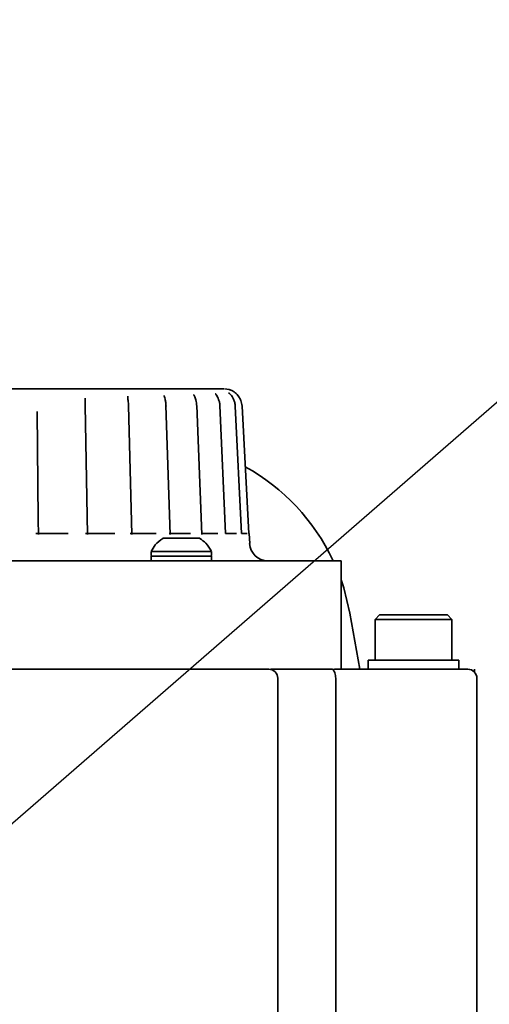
# Model space of a CAD drawing. Header units: millimetres. Extents: x 7702 to 16913, y -3294 to 4428.
# Tile 18 of 88: x 10671 to 10723, y -4 to 105. Entities that reach past the tile are written whole.
import ezdxf

# ---------------------------------------------------------------- set-up
doc = ezdxf.new("R2010")
doc.units = ezdxf.units.MM
doc.header["$LTSCALE"] = 6
doc.header["$PDSIZE"] = -1
doc.layers.add('标注层', color=150, linetype='Continuous')
doc.layers.add('粗实线层', color=7, linetype='Continuous', lineweight=35)
doc.dimstyles.new('ISO-25', dxfattribs={"dimtxt": 40, "dimasz": 30, "dimexe": 10, "dimexo": 0.625, "dimtad": 1, "dimtoh": 1, "dimdec": 1, "dimtxsty": 'Standard', "dimcen": 2.5, "dimclrd": 1, "dimclre": 1, "dimclrt": 4, "dimadec": 0, "dimazin": 0, "dimtfac": 1, "dimtdec": 1, "dimtmove": 0, "dimatfit": 3, "dimfxl": 1, "dimarcsym": 0})

# ---------------------------------------------------------------- blocks, each defined once
blk = doc.blocks.new('*D31')
at = {"layer": 'Defpoints', "color": 0, "transparency": 16777216}
for p in [(12209.09, 290.79), (10506.46, -126.39)]:
    blk.add_point(p, dxfattribs=at)
at = {"layer": '标注层', "color": 1, "lineweight": -2, "transparency": 16777216}
blk.add_line((11413.82, 95.93), (12179.95, 283.65), dxfattribs=at)
at = {"layer": '标注层', "color": 1, "transparency": 16777216}
blk.add_solid([(12178.76, 288.51), (12181.14, 278.8), (12209.09, 290.79)], dxfattribs=at)
at = {"layer": '标注层', "color": 4, "transparency": 16777216, "insert": (11404.76, 135.54), "char_height": 40, "attachment_point": 1, "rotation": 13.7674}
blk.add_mtext('R1753', dxfattribs=at)
blk = doc.blocks.new('*D32')
at = {"layer": 'Defpoints', "color": 0, "transparency": 16777216}
for p in [(10812.7, 140.17), (10506.46, -126.39)]:
    blk.add_point(p, dxfattribs=at)
at = {"layer": '标注层', "color": 1, "lineweight": -2, "transparency": 16777216}
for p, q in [((10938.41, 249.59), (10835.33, 159.87)), ((11048.75, 249.59), (10938.41, 249.59)), ((10506.46, -126.39), (10812.7, 140.17))]:
    blk.add_line(p, q, dxfattribs=at)
at = {"layer": '标注层', "color": 1, "transparency": 16777216}
blk.add_solid([(10832.04, 163.64), (10838.61, 156.09), (10812.7, 140.17)], dxfattribs=at)
at = {"layer": '标注层', "color": 4, "transparency": 16777216, "insert": (10939.03, 290.21), "char_height": 40, "attachment_point": 1}
blk.add_mtext('R406', dxfattribs=at)
blk = doc.blocks.new('*D33')
at = {"layer": 'Defpoints', "color": 0, "transparency": 16777216}
for p in [(10769.83, 274.04), (8780.09, 178.02), (10106.62, -55.89), (8477.05, -126.39), (12376.05, -126.39)]:
    blk.add_point(p, dxfattribs=at)
at = {"layer": '标注层', "color": 1, "lineweight": -2, "transparency": 16777216}
blk.add_arc((10506.46, -126.39), 479.28, 3.587, 166.413, dxfattribs=at)
at = {"layer": '标注层', "color": 1, "transparency": 16777216}
for points in [[(10045.48, -14.82), (10035.7, -12.77), (10034.46, -43.16)], [(10989.8, -96.25), (10979.8, -96.56), (10985.74, -126.39)]]:
    blk.add_solid(points, dxfattribs=at)
at = {"layer": '标注层', "color": 4, "transparency": 16777216, "insert": (10453.55, 393.23), "char_height": 40, "attachment_point": 1, "rotation": 0.314}
blk.add_mtext('{\\C3;170°}', dxfattribs=at)

msp = doc.modelspace()

# ---------------------------------------------------------------- linework, layer by layer
at = {"color": 7, "linetype": 'Continuous', "lineweight": 35}
for p, q in [((10682.89, 63.32), (10682.89, 63.13)), ((10694.09, 64.03), (10693.56, 64.11)), ((10678.44, 48.02), (10678.18, 62.28)), ((10683.34, 48.02), (10682.97, 62.29)), ((10687.58, 48.02), (10687.11, 62.29)), ((10691.06, 48.02), (10690.51, 62.29)), ((10693.7, 48.11), (10693.08, 62.29)), ((10695.44, 48.11), (10694.76, 62.22)), ((10696.25, 48.11), (10695.52, 62.22)), ((10672.98, 49.62), (10672.89, 61.61)), ((10673.02, 48.01), (10673, 49.63)), ((10676.32, 48.11), (10672.73, 48.11)), ((10681.48, 48.11), (10678.22, 48.11)), ((10686.02, 48.11), (10683.17, 48.11)), ((10689.83, 48.11), (10687.46, 48.11)), ((10692.83, 48.11), (10691, 48.11)), ((10694.92, 48.11), (10693.68, 48.11)), ((10696.07, 48.11), (10695.44, 48.11)), ((10696.25, 48.11), (10696.25, 48.11)), ((10696.36, 47.01), (10696.3, 48.11)), ((10685.46, 46.02), (10685.46, 45.81)), ((10685.48, 46.14), (10688.81, 46.14)), ((10688.81, 46.14), (10692.13, 46.14)), ((10692.16, 45.81), (10692.16, 46.02)), ((10685.46, 45.61), (10685.46, 45.11)), ((10692.16, 45.11), (10692.16, 45.61)), ((10706.46, 33.11), (10706.46, 45.11)), ((10707.43, 39.3), (10708.52, 33.13)), ((10710.71, 39.12), (10710.21, 38.61)), ((10710.21, 38.61), (10710.21, 34.11)), ((10714.46, 38.61), (10710.21, 38.61)), ((10718.71, 38.61), (10714.46, 38.61)), ((10718.71, 38.61), (10718.2, 39.12)), ((10718.71, 34.11), (10718.71, 38.61)), ((10709.46, 34.11), (10709.46, 33.11)), ((10719.46, 33.11), (10719.46, 34.11)), ((10694.46, 33.11), (10666.28, 33.11)), ((10705.74, 33.11), (10705.52, 33.08)), ((10716.46, 33.11), (10705.74, 33.11)), ((10721.21, 32.77), (10721.21, 33.11)), ((10699.46, -93.89), (10699.46, 32.11)), ((10705.87, -83.89), (10705.87, 32.11)), ((10721.46, -76.39), (10721.46, 32.11)), ((10721.46, -89.39), (10721.46, 32.11))]:
    msp.add_line(p, q, dxfattribs=at)
at = {"color": 7, "linetype": 'Continuous', "lineweight": 35, "flags": 128}
msp.add_lwpolyline([(10706.46, 42.99), (10706.75, 42.12), (10707.43, 39.3)], dxfattribs=at)
at = {"color": 7, "linetype": 'Continuous', "lineweight": 35}
for centre, radius, start, end in [((10684.59, 35.24), 23.2, 25.38, 60.897), ((10686.86, 47.41), 0.2, 90, 105.8408), ((10690.75, 47.41), 0.2, 74.1592, 90), ((10698.35, 47.11), 2, 183, 270), ((10685.76, 46.02), 0.3, 167.6989, 180), ((10685.66, 45.81), 0.2, 180, 225), ((10691.96, 45.81), 0.2, 315, 0), ((10691.86, 46.02), 0.3, 360, 12.3011), ((10698.46, 32.11), 1, 0, 90), ((10720.46, 32.11), 1, 0, 90)]:
    msp.add_arc(centre, radius, start, end, dxfattribs=at)
for points, knots in [([(10693.52, 64.11), (10693.51, 64.11), (10693.5, 64.11), (10692.98, 64.11), (10691.97, 64.11), (10690.34, 64.11), (10688.03, 64.11), (10685.32, 64.11), (10682.33, 64.11), (10679.18, 64.11), (10675.95, 64.11), (10672.74, 64.11), (10669.61, 64.11), (10667.49, 64.11), (10666.46, 64.11)], [0, 0, 0, 0, 0.06221, 0.14394, 0.225682, 0.329787, 0.430785, 0.528456, 0.618669, 0.705027, 0.787394, 0.861954, 0.932851, 1, 1, 1, 1]), ([(10682.97, 62.17), (10682.97, 62.29), (10682.96, 62.52), (10682.93, 62.82), (10682.89, 63.07), (10682.89, 63.18), (10682.89, 63.23)], [0, 0, 0, 0, 0.28623, 0.549619, 0.787318, 1, 1, 1, 1]), ([(10687.12, 62.17), (10687.11, 62.33), (10687.09, 62.61), (10687.01, 62.97), (10686.93, 63.24), (10686.92, 63.33), (10686.91, 63.37)], [0, 0, 0, 0, 0.294421, 0.560396, 0.79387, 1, 1, 1, 1]), ([(10690.51, 62.21), (10690.5, 62.33), (10690.49, 62.56), (10690.41, 62.88), (10690.33, 63.13), (10690.25, 63.31), (10690.2, 63.43), (10690.17, 63.48), (10690.16, 63.49), (10690.16, 63.49)], [0, 0, 0, 0, 0.200522, 0.394607, 0.563344, 0.706775, 0.827462, 0.928933, 1, 1, 1, 1]), ([(10693.08, 62.21), (10693.07, 62.34), (10693.05, 62.59), (10692.94, 62.92), (10692.82, 63.2), (10692.7, 63.41), (10692.61, 63.53), (10692.56, 63.58), (10692.55, 63.57), (10692.55, 63.57)], [0, 0, 0, 0, 0.193436, 0.389798, 0.567442, 0.724489, 0.862354, 0.982912, 1, 1, 1, 1]), ([(10694.76, 62.18), (10694.75, 62.32), (10694.72, 62.59), (10694.59, 62.96), (10694.43, 63.26), (10694.26, 63.49), (10694.11, 63.61), (10694.04, 63.65), (10694.02, 63.64), (10694.01, 63.64)], [0, 0, 0, 0, 0.191142, 0.373154, 0.542995, 0.69752, 0.836631, 0.961562, 1, 1, 1, 1]), ([(10694.09, 64.04), (10694.09, 64.04), (10694.1, 64.04), (10694.18, 64.02), (10694.26, 63.99), (10694.28, 63.98), (10694.39, 63.94), (10694.66, 63.8), (10694.95, 63.53), (10695.13, 63.29), (10695.23, 63.15), (10695.32, 62.97), (10695.45, 62.68), (10695.49, 62.43), (10695.52, 62.22)], [0, 0, 0, 0, 0.0619122, 0.1868314, 0.2223487, 0.2329681, 0.2387371, 0.4244258, 0.615764, 0.6274477, 0.7130667, 0.776307, 0.8100988, 1, 1, 1, 1]), ([(10678.19, 62.19), (10678.18, 62.36), (10678.18, 62.68), (10678.18, 62.96), (10678.18, 63.09)], [0, 0, 0, 0, 0.529928, 1, 1, 1, 1]), ([(10682.95, 62.19), (10682.97, 62.19), (10682.98, 62.2), (10682.97, 62.2), (10682.97, 62.2)], [0, 0, 0, 0, 0.6799371, 1, 1, 1, 1]), ([(10687.07, 62.19), (10687.08, 62.19), (10687.12, 62.2), (10687.11, 62.2), (10687.11, 62.2)], [0, 0, 0, 0, 0.565564, 1, 1, 1, 1]), ([(10693.08, 62.21), (10693.08, 62.21), (10693.09, 62.21), (10693.07, 62.22), (10693.05, 62.22)], [0, 0, 0, 0, 0.398699, 1, 1, 1, 1]), ([(10686.76, 47.58), (10686.46, 47.36), (10685.93, 46.97), (10685.62, 46.39), (10685.48, 46.14)], [0, 0, 0, 0, 0.56, 1, 1, 1, 1]), ([(10686.81, 47.6), (10686.8, 47.6), (10686.78, 47.6), (10686.76, 47.59), (10686.76, 47.58)], [0, 0, 0, 0, 0.559999, 1, 1, 1, 1]), ([(10690.86, 47.58), (10690.85, 47.59), (10690.83, 47.6), (10690.81, 47.6), (10690.81, 47.6)], [0, 0, 0, 0, 0.560001, 1, 1, 1, 1]), ([(10692.13, 46.14), (10691.95, 46.46), (10691.62, 47.03), (10691.09, 47.41), (10690.86, 47.58)], [0, 0, 0, 0, 0.56, 1, 1, 1, 1]), ([(10706.46, 45.11), (10706.39, 45.11), (10706.25, 45.11), (10705.12, 45.11), (10703.33, 45.11), (10700.85, 45.11), (10697.72, 45.11), (10693.99, 45.11), (10689.72, 45.11), (10684.96, 45.11), (10679.78, 45.11), (10674.27, 45.11), (10670.39, 45.11), (10668.46, 45.11)], [0, 0, 0, 0, 0.090648, 0.181583, 0.272518, 0.363454, 0.454389, 0.545324, 0.636259, 0.727194, 0.81813, 0.909065, 1, 1, 1, 1]), ([(10691.96, 45.61), (10691.99, 45.62), (10692.04, 45.62), (10692.08, 45.66), (10692.1, 45.67)], [0, 0, 0, 0, 0.560003, 1, 1, 1, 1]), ([(10705.52, 33.11), (10704.45, 33.11), (10702.3, 33.11), (10699.9, 33.11), (10698.7, 33.11)], [0, 0, 0, 0, 0.500116, 1, 1, 1, 1]), ([(10705.52, 33.08), (10705.57, 33.04), (10705.67, 32.96), (10705.78, 32.72), (10705.85, 32.43), (10705.86, 32.22), (10705.87, 32.11)], [0, 0, 0, 0, 0.288965, 0.530155, 0.771399, 1, 1, 1, 1])]:
    msp.add_open_spline(points, degree=3, knots=knots, dxfattribs=at)
for points in [[(10686.86, 47.61), (10686.89, 47.61), (10686.95, 47.61), (10687.4, 47.61), (10688.04, 47.61), (10688.81, 47.61), (10689.57, 47.61), (10690.21, 47.61), (10690.66, 47.61), (10690.72, 47.61), (10690.75, 47.61)], [(10688.81, 45.61), (10688.37, 45.61), (10687.49, 45.61), (10686.38, 45.61), (10685.61, 45.61), (10685.51, 45.61), (10685.46, 45.61)], [(10692.16, 45.61), (10692.11, 45.61), (10692.01, 45.61), (10691.23, 45.61), (10690.12, 45.61), (10689.25, 45.61), (10688.81, 45.61)], [(10714.46, 39.11), (10713.97, 39.11), (10712.98, 39.11), (10711.74, 39.11), (10710.88, 39.11), (10710.76, 39.11), (10710.71, 39.11)], [(10718.21, 39.11), (10718.15, 39.11), (10718.04, 39.11), (10717.17, 39.11), (10715.93, 39.11), (10714.95, 39.11), (10714.46, 39.11)], [(10714.46, 34.11), (10713.8, 34.11), (10712.49, 34.11), (10710.84, 34.11), (10709.68, 34.11), (10709.53, 34.11), (10709.46, 34.11)], [(10719.46, 34.11), (10719.38, 34.11), (10719.23, 34.11), (10718.07, 34.11), (10716.42, 34.11), (10715.11, 34.11), (10714.46, 34.11)], [(10698.46, 33.11), (10698.4, 33.11), (10698.28, 33.11), (10697.35, 33.11), (10696.03, 33.11), (10694.98, 33.11), (10694.46, 33.11)], [(10720.46, 33.11), (10720.4, 33.11), (10720.28, 33.11), (10719.35, 33.11), (10718.03, 33.11), (10716.98, 33.11), (10716.46, 33.11)]]:
    msp.add_open_spline(points, degree=3, dxfattribs=at)
at = {"layer": '粗实线层'}
msp.add_arc((10506.46, -126.39), 406, 190, 170, dxfattribs=at)
msp.add_arc((10506.46, -126.39), 406, 190, 170, dxfattribs=at)

# ---------------------------------------------------------------- dimensions: what is measured, and where the dimension line sits
at = {"layer": '标注层'}
dim = msp.add_angular_dim_2l(base=(10769.83, 274.04), line1=((12376.05, -126.39), (8477.05, -126.39)), line2=((10106.62, -55.89), (8780.09, 178.02)), text='{\\C3;<>}', dimstyle='ISO-25', dxfattribs=at)
dim.commit()
dim.dimension.update_dxf_attribs({"geometry": '*D33', "text_midpoint": (10503.83, 352.88), "dimtype": 162})
for mpoint, picture, middle in [((10812.7, 140.17), '*D32', (10993.89, 249.59)), ((12209.09, 290.79), '*D31', (11481.27, 112.46))]:
    dim = msp.add_radius_dim(center=(10506.46, -126.39), mpoint=mpoint, dimstyle='ISO-25', dxfattribs=at)
    dim.commit()
    dim.dimension.update_dxf_attribs({"geometry": picture, "text_midpoint": middle, "dimtype": 164})

doc.saveas('drawing.dxf')
